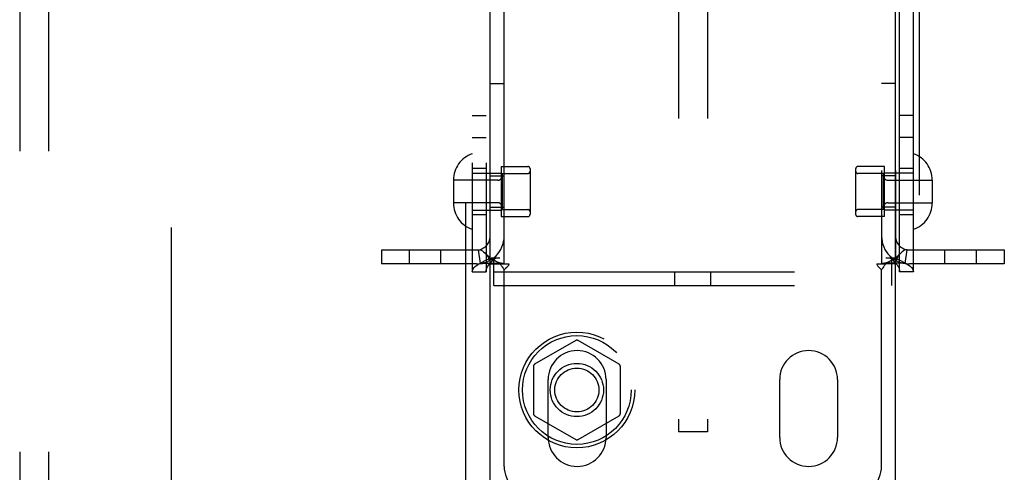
# Model space of a CAD drawing. Header units: inches. Extents: x 0 to 236, y 0 to 153.
# Tile 56 of 95: x 127.71 to 131.96, y 52.55 to 54.5. Entities that reach past the tile are written whole.
import ezdxf

# ---------------------------------------------------------------- set-up
doc = ezdxf.new("R2010")
doc.units = ezdxf.units.IN
doc.header["$LTSCALE"] = 12.986111
doc.header["$MEASUREMENT"] = 0
doc.linetypes.add('HIDDEN', pattern=[0.2, 0.1, -0.1])
for name, color, linetype in [('DEFAULT_2', 8, 'HIDDEN'), ('DOOR_2_ASSEMBLY', 7, 'CONTINUOUS'), ('MAIN_DOOR_ASSEMBLY', 7, 'CONTINUOUS'), ('SUBPANELS', 7, 'CONTINUOUS')]:
    doc.layers.add(name, color=color, linetype=linetype)

msp = doc.modelspace()

# ---------------------------------------------------------------- linework, layer by layer
at = {"layer": 'DEFAULT_2', "color": 8, "linetype": 'HIDDEN'}
for p, q in [((128.3633, 18.5415), (128.3633, 91.5115)), ((130.5518, 57.9705), (130.5518, 52.7205)), ((130.6768, 57.9705), (130.6768, 52.7205)), ((129.6613, 56.4805), (129.6613, 53.4125)), ((129.7213, 56.4805), (129.7213, 53.4125)), ((131.5073, 53.4125), (131.5073, 56.4805)), ((131.5673, 53.4125), (131.5673, 56.4805)), ((129.7393, 53.4465), (129.7393, 56.4465)), ((129.7993, 53.4465), (129.7993, 56.4465)), ((131.4293, 56.4465), (131.4293, 53.4465)), ((131.4893, 56.4465), (131.4893, 53.4465)), ((129.7393, 54.2265), (129.7993, 54.2265)), ((131.4893, 54.2265), (131.4293, 54.2265)), ((129.6613, 54.0875), (129.7213, 54.0875)), ((131.5673, 54.0875), (131.5073, 54.0875)), ((129.6613, 53.9925), (129.7213, 53.9925)), ((131.5673, 53.9925), (131.5073, 53.9925)), ((129.7213, 53.859), (129.6613, 53.859)), ((129.6613, 53.839), (129.7863, 53.839)), ((129.7863, 53.867), (129.9013, 53.867)), ((129.7863, 53.867), (129.7863, 53.651)), ((129.7913, 53.837), (129.9013, 53.837)), ((129.7913, 53.837), (129.7913, 53.681)), ((129.9113, 53.857), (129.9113, 53.661)), ((131.3173, 53.857), (131.3173, 53.661)), ((131.4423, 53.867), (131.3273, 53.867)), ((131.4373, 53.837), (131.3273, 53.837)), ((131.4373, 53.681), (131.4373, 53.837)), ((131.4423, 53.651), (131.4423, 53.867)), ((131.5673, 53.839), (131.4423, 53.839)), ((131.5673, 53.859), (131.5073, 53.859)), ((129.5803, 53.8085), (129.5803, 53.7095)), ((129.7713, 53.8075), (129.5803, 53.8075)), ((129.7393, 53.827), (129.7993, 53.827)), ((131.4893, 53.827), (131.4293, 53.827)), ((131.4573, 53.8075), (131.6483, 53.8075)), ((131.6483, 53.8085), (131.6483, 53.7095)), ((129.7713, 53.7105), (129.5803, 53.7105)), ((131.4573, 53.7105), (131.6483, 53.7105)), ((129.6613, 53.679), (129.7863, 53.679)), ((129.7393, 53.691), (129.7993, 53.691)), ((129.7913, 53.681), (129.9013, 53.681)), ((131.4373, 53.681), (131.3273, 53.681)), ((131.4893, 53.691), (131.4293, 53.691)), ((131.5673, 53.679), (131.4423, 53.679)), ((129.7213, 53.659), (129.6613, 53.659)), ((129.7863, 53.651), (129.9013, 53.651)), ((131.4423, 53.651), (131.3273, 53.651)), ((131.5673, 53.659), (131.5073, 53.659)), ((129.2693, 53.5065), (129.6793, 53.5065)), ((129.2693, 53.5065), (129.2693, 53.4465)), ((129.3901, 53.4465), (129.3901, 53.5065)), ((129.5261, 53.4465), (129.5261, 53.5065)), ((129.6971, 53.4478), (129.6882, 53.5072)), ((131.5315, 53.4478), (131.5404, 53.5072)), ((131.5493, 53.5065), (131.9593, 53.5065)), ((131.7026, 53.4465), (131.7026, 53.5065)), ((131.8386, 53.4465), (131.8386, 53.5065)), ((131.9593, 53.5065), (131.9593, 53.4465)), ((129.7443, 53.4725), (129.7813, 53.4725)), ((129.7548, 53.3525), (129.7548, 53.4725)), ((131.4473, 53.4725), (131.4844, 53.4725)), ((131.4738, 53.3525), (131.4738, 53.4725)), ((129.6793, 53.4465), (129.2693, 53.4465)), ((129.6613, 53.4125), (129.7213, 53.4125)), ((129.7393, 53.4465), (129.781, 53.4465)), ((129.7548, 53.4125), (131.4738, 53.4125)), ((129.781, 53.4465), (129.8202, 53.4465)), ((129.7993, 52.5715), (129.7993, 53.4203)), ((130.5363, 53.3525), (130.5363, 53.4125)), ((130.6923, 53.3525), (130.6923, 53.4125)), ((131.4085, 53.4465), (131.4476, 53.4465)), ((131.4293, 52.5715), (131.4293, 53.4203)), ((131.4893, 53.4465), (131.4476, 53.4465)), ((131.5673, 53.4125), (131.5073, 53.4125)), ((131.9593, 53.4465), (131.5493, 53.4465)), ((129.7548, 53.3525), (131.4738, 53.3525)), ((130.1083, 53.1151), (129.9308, 53.0126)), ((130.2958, 53.0126), (130.1183, 53.1151)), ((129.9258, 53.004), (129.9258, 52.799)), ((130.3008, 53.004), (130.3008, 52.799)), ((129.9893, 52.6965), (129.9893, 52.9465)), ((130.2393, 52.9465), (130.2393, 52.6965)), ((130.9893, 52.6965), (130.9893, 52.9465)), ((131.2393, 52.9465), (131.2393, 52.6965)), ((129.9308, 52.7904), (130.1083, 52.6879)), ((130.1183, 52.6879), (130.2958, 52.7904)), ((130.6768, 52.7205), (130.5518, 52.7205))]:
    msp.add_line(p, q, dxfattribs=at)
for points in [[(129.6882, 53.5072), (129.6917, 53.5073), (129.6958, 53.5067), (129.7004, 53.5052), (129.7053, 53.5026), (129.7103, 53.499), (129.7152, 53.4947), (129.7193, 53.4904)], [(131.5404, 53.5072), (131.5369, 53.5073), (131.5329, 53.5067), (131.5283, 53.5052), (131.5234, 53.5026), (131.5184, 53.499), (131.5134, 53.4947), (131.5093, 53.4904)], [(129.6613, 53.4125), (129.6623, 53.4185), (129.6651, 53.4245), (129.6697, 53.4305), (129.6762, 53.4365), (129.6842, 53.4425), (129.6939, 53.4485), (129.7048, 53.4545), (129.717, 53.4605), (129.7302, 53.4665), (129.7443, 53.4725)], [(129.7963, 53.4471), (129.7932, 53.4477), (129.7898, 53.4483), (129.7862, 53.4492), (129.7825, 53.4502), (129.7787, 53.4514), (129.7747, 53.4527), (129.7707, 53.4542), (129.7666, 53.4559), (129.7625, 53.4578), (129.7584, 53.4598), (129.7543, 53.4621), (129.7502, 53.4645), (129.7461, 53.4671), (129.742, 53.4699), (129.7379, 53.473), (129.7339, 53.4762), (129.7299, 53.4797), (129.7259, 53.4835), (129.722, 53.4875), (129.7193, 53.4904)], [(129.7193, 53.4904), (129.7198, 53.4898), (129.7242, 53.4844), (129.7283, 53.4784), (129.7319, 53.472), (129.7351, 53.4653), (129.7374, 53.4586), (129.7388, 53.4523), (129.7393, 53.4465)], [(129.7213, 53.4125), (129.7218, 53.4185), (129.7232, 53.4245), (129.7255, 53.4305), (129.7287, 53.4365), (129.7328, 53.4425), (129.7376, 53.4485), (129.7431, 53.4545), (129.7492, 53.4605), (129.7558, 53.4665), (129.7628, 53.4725)], [(131.5093, 53.4904), (131.5066, 53.4874), (131.5026, 53.4834), (131.4986, 53.4796), (131.4946, 53.4761), (131.4906, 53.4728), (131.4865, 53.4698), (131.4824, 53.467), (131.4783, 53.4644), (131.4741, 53.4619), (131.4699, 53.4597), (131.4658, 53.4576), (131.4617, 53.4557), (131.4576, 53.4541), (131.4536, 53.4526), (131.4496, 53.4512), (131.4458, 53.4501), (131.4421, 53.4491), (131.4386, 53.4483), (131.4353, 53.4476), (131.4322, 53.4471), (131.4311, 53.447)], [(131.4659, 53.4725), (131.4729, 53.4665), (131.4795, 53.4605), (131.4856, 53.4545), (131.4911, 53.4485), (131.4959, 53.4425), (131.4999, 53.4365), (131.5031, 53.4305), (131.5054, 53.4245), (131.5068, 53.4185), (131.5073, 53.4125)], [(131.4844, 53.4725), (131.4984, 53.4665), (131.5116, 53.4605), (131.5238, 53.4545), (131.5348, 53.4485), (131.5444, 53.4425), (131.5525, 53.4365), (131.5589, 53.4305), (131.5635, 53.4245), (131.5664, 53.4185), (131.5673, 53.4125)], [(131.5093, 53.4904), (131.5088, 53.4898), (131.5044, 53.4844), (131.5004, 53.4784), (131.4967, 53.472), (131.4936, 53.4653), (131.4912, 53.4586), (131.4898, 53.4523), (131.4893, 53.4465)], [(129.6971, 53.4478), (129.7056, 53.4488), (129.7146, 53.4495), (129.7236, 53.4498), (129.7323, 53.45), (129.7405, 53.45), (129.7482, 53.4499), (129.7552, 53.4497), (129.7617, 53.4495), (129.7678, 53.4493), (129.7736, 53.449), (129.779, 53.4486), (129.7841, 53.4483), (129.7885, 53.4479), (129.7923, 53.4476), (129.7953, 53.4473), (129.7969, 53.4471)], [(129.781, 53.4465), (129.7832, 53.4441), (129.7851, 53.4419), (129.7867, 53.4397), (129.7882, 53.4376), (129.7895, 53.4357), (129.7908, 53.4337)], [(129.7908, 53.4337), (129.7933, 53.4296), (129.7947, 53.4273), (129.7962, 53.4249), (129.7978, 53.4226), (129.7993, 53.4203)], [(129.7963, 53.4471), (129.7975, 53.447), (129.7989, 53.4467), (129.7993, 53.4465)], [(129.8102, 53.4311), (129.8058, 53.427), (129.8035, 53.4249), (129.8013, 53.4226), (129.7993, 53.4203)], [(129.8202, 53.4465), (129.8196, 53.4442), (129.8187, 53.4418), (129.8174, 53.4393), (129.8158, 53.437), (129.8141, 53.435), (129.8123, 53.433), (129.8102, 53.4311)], [(131.4085, 53.4465), (131.409, 53.4442), (131.4099, 53.4418), (131.4112, 53.4393), (131.4128, 53.437), (131.4145, 53.435), (131.4164, 53.433), (131.4184, 53.4311), (131.4229, 53.427)], [(131.4229, 53.427), (131.4252, 53.4249), (131.4273, 53.4227), (131.4293, 53.4203)], [(131.4311, 53.447), (131.4298, 53.4467), (131.4293, 53.4465)], [(131.4354, 53.4296), (131.434, 53.4273), (131.4324, 53.4249), (131.4309, 53.4226), (131.4293, 53.4203)], [(131.5315, 53.4478), (131.523, 53.4488), (131.5141, 53.4495), (131.5051, 53.4498), (131.4963, 53.45), (131.4881, 53.45), (131.4805, 53.4499), (131.4735, 53.4497), (131.467, 53.4495), (131.4608, 53.4493), (131.4551, 53.449), (131.4496, 53.4486), (131.4446, 53.4483), (131.4401, 53.4479), (131.4363, 53.4476), (131.4333, 53.4473), (131.4317, 53.4471)], [(131.4476, 53.4465), (131.4454, 53.4441), (131.4436, 53.4419), (131.4419, 53.4397), (131.4404, 53.4377), (131.4391, 53.4357), (131.4379, 53.4337), (131.4354, 53.4296)]]:
    msp.add_lwpolyline(points, dxfattribs=at)
for radius in [0.25, 0.235, 0.115, 0.095]:
    msp.add_circle((130.1133, 52.9015), radius, dxfattribs=at)
for centre, radius, start, end in [((129.7003, 53.8085), 0.12, 108.9656, 180), ((131.5283, 53.8085), 0.12, 0, 71.0344), ((129.9013, 53.857), 0.01, 0, 90), ((129.9013, 53.847), 0.01, 270, 360), ((131.3273, 53.857), 0.01, 90, 180), ((131.3273, 53.847), 0.01, 180, 270), ((129.7713, 53.8275), 0.02, 270, 360), ((131.4573, 53.8275), 0.02, 180, 270), ((129.7003, 53.7095), 0.12, 180, 251.0344), ((129.7713, 53.6905), 0.02, 0, 90), ((131.4573, 53.6905), 0.02, 90, 180), ((131.5283, 53.7095), 0.12, 288.9656, 360), ((129.9013, 53.671), 0.01, 0, 90), ((131.3273, 53.671), 0.01, 90, 180), ((129.9013, 53.661), 0.01, 270, 360), ((131.3273, 53.661), 0.01, 180, 270), ((129.6793, 53.5665), 0.12, 270, 360), ((129.6793, 53.5665), 0.06, 270, 360), ((131.5493, 53.5665), 0.12, 180, 270), ((131.5493, 53.5665), 0.06, 180, 270), ((130.1133, 53.1065), 0.01, 60.0037, 119.9986), ((130.1143, 52.9465), 0.125, 0, 180), ((131.1143, 52.9465), 0.125, 0, 180), ((129.9358, 53.004), 0.01, 120.0031, 179.9988), ((130.2908, 53.004), 0.01, 0.0034, 59.9992), ((129.9358, 52.799), 0.01, 180.0034, 239.9992), ((130.2908, 52.799), 0.01, 300.0031, 359.9988), ((130.1143, 52.6965), 0.125, 180, 360), ((130.1133, 52.6965), 0.01, 240.0037, 299.9986), ((131.1143, 52.6965), 0.125, 180, 360), ((129.9243, 52.5715), 0.125, 180, 270), ((131.3043, 52.5715), 0.125, 270, 360)]:
    msp.add_arc(centre, radius, start, end, dxfattribs=at)
at = {"layer": 'DOOR_2_ASSEMBLY', "color": 8, "linetype": 'HIDDEN'}
msp.add_line((129.6343, 44.6215), (129.6343, 65.4315), dxfattribs=at)
at = {"layer": 'DOOR_2_ASSEMBLY', "color": 3, "linetype": 'Continuous'}
msp.add_line((129.7383, 44.7765), (129.7383, 65.2765), dxfattribs=at)
at = {"layer": 'MAIN_DOOR_ASSEMBLY', "color": 8, "linetype": 'HIDDEN'}
msp.add_line((131.5923, 65.4315), (131.5923, 44.6215), dxfattribs=at)
at = {"layer": 'MAIN_DOOR_ASSEMBLY', "color": 3, "linetype": 'Continuous'}
msp.add_line((131.4883, 65.2765), (131.4883, 44.7765), dxfattribs=at)
at = {"layer": 'SUBPANELS', "color": 8, "linetype": 'HIDDEN'}
for p, q in [((127.7071, 88.9953), (127.7071, 21.0578)), ((127.8321, 88.9953), (127.8321, 21.0578))]:
    msp.add_line(p, q, dxfattribs=at)

doc.saveas('drawing.dxf')
